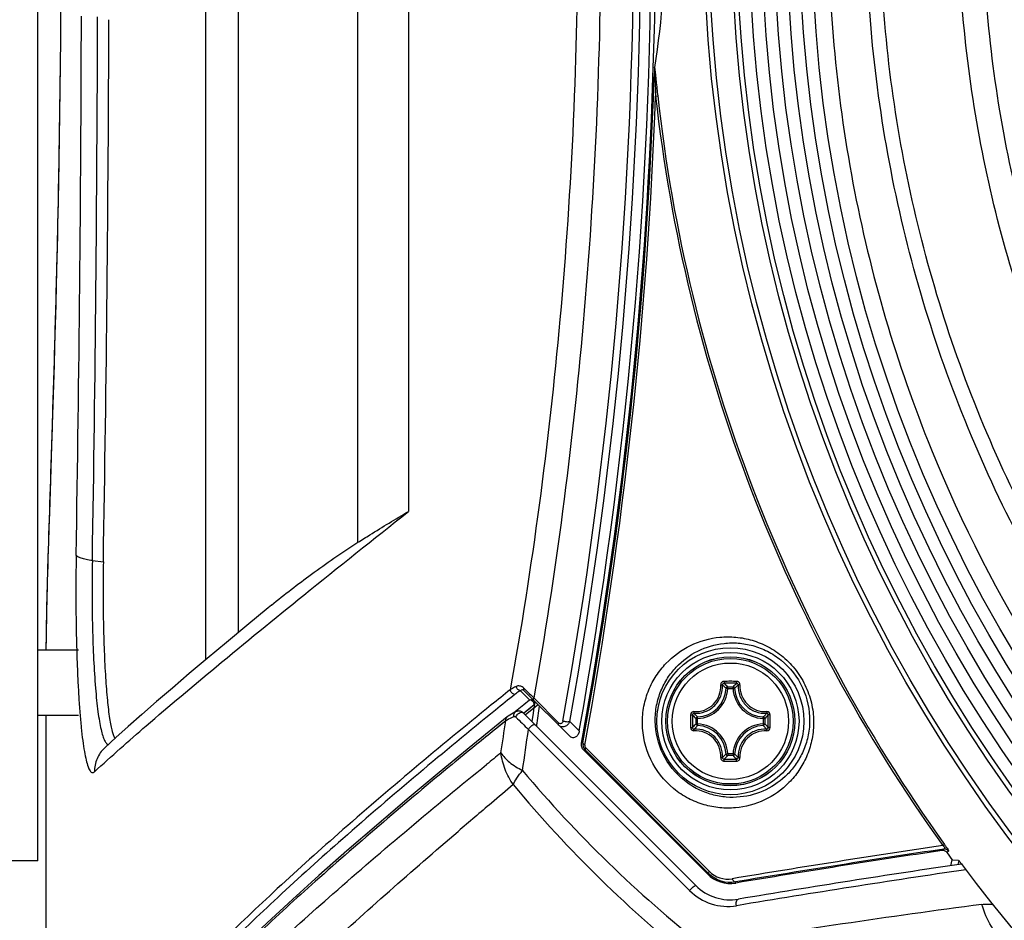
# Model space of a CAD drawing. Header units: millimetres. Extents: x 0 to 420, y 0 to 297.
# Tile 60 of 139: x 93 to 105, y 226 to 237. Entities that reach past the tile are written whole.
import ezdxf

# ---------------------------------------------------------------- set-up
doc = ezdxf.new("R2010")
doc.units = ezdxf.units.MM
doc.header["$LTSCALE"] = 23.1
doc.layers.get('0').update_dxf_attribs({"linetype": 'CONTINUOUS'})
for name, color, linetype in [('02___PRT_ALL_AXES', 7, 'CONTINUOUS'), ('06___PRT_ALL_SURFS', 7, 'CONTINUOUS'), ('DIM_PILOTEES', 7, 'CONTINUOUS')]:
    doc.layers.add(name, color=color, linetype=linetype)
doc.styles.get("Standard").update_dxf_attribs({"font": 'txt', "width": 0.7})
doc.dimstyles.new('DIMSTYLE_1', dxfattribs={"dimtxt": 2.5, "dimasz": 3.5, "dimexe": 2, "dimexo": 0, "dimtad": 1, "dimlfac": 5, "dimdsep": 46, "dimtxsty": 'Standard', "dimblk": '_FILLED', "dimblk1": '_FILLED', "dimblk2": '_FILLED', "dimcen": 0.09, "dimazin": 2, "dimtp": 0.8, "dimtm": 0.8, "dimtfac": 1, "dimtofl": 0, "dimtmove": 0, "dimatfit": 3, "dimldrblk": '_FILLED', "dimfxl": 0, "dimtolj": 1, "dimarcsym": 0})
doc.dimstyles.new('DIMSTYLE_3', dxfattribs={"dimtxt": 2.5, "dimasz": 3.5, "dimexe": 2, "dimexo": 0, "dimtad": 1, "dimdec": 0, "dimlfac": 5, "dimdsep": 46, "dimtxsty": 'Standard', "dimblk": '_FILLED', "dimblk1": '_FILLED', "dimblk2": '_FILLED', "dimcen": 0.09, "dimazin": 2, "dimtp": 0.8, "dimtm": 0.8, "dimtfac": 1, "dimtdec": 0, "dimtofl": 0, "dimtmove": 0, "dimatfit": 3, "dimldrblk": '_FILLED', "dimfxl": 0, "dimtolj": 1, "dimarcsym": 0})

# ---------------------------------------------------------------- blocks, each defined once
blk = doc.blocks.new('_FILLED')
at = {"color": 0, "linetype": 'ByBlock'}
blk.add_solid([(0, 0), (-1, 0.1429), (-1, -0.1429)], dxfattribs=at)
blk = doc.blocks.new('*D1')
at = {"layer": 'DIM_PILOTEES', "color": 2, "linetype": 'Continuous'}
for p, q in [((120.076, 261.359), (45.946, 261.359)), ((47.946, 261.359), (47.946, 206.409)), ((47.946, 151.459), (47.946, 206.409)), ((100.404, 151.459), (45.946, 151.459))]:
    blk.add_line(p, q, dxfattribs=at)
at = {"layer": 'DIM_PILOTEES', "color": 2, "linetype": 'Continuous', "xscale": 3.5, "yscale": 3.5, "zscale": 3.5}
for p, rotation in [((47.946, 261.359), 90), ((47.946, 151.459), 270)]:
    blk.add_blockref('_FILLED', p, dxfattribs=dict(at, rotation=rotation))
at = {"layer": 'DIM_PILOTEES', "color": 2, "linetype": 'Continuous', "insert": (44.821, 206.409), "char_height": 2.5, "width": 13.39286, "attachment_point": 2, "rotation": 90, "line_spacing_factor": 0.9}
blk.add_mtext('{\\ftxt;\\W0.0001;\\H0.0001;\\~}{\\ftxt;\\W3.5714285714;\\H2.5; }{\\ftxt;\\W0.0001;\\H0.0001;\\~}', dxfattribs=at)
blk = doc.blocks.new('*D16')
at = {"layer": 'DIM_PILOTEES', "color": 2, "linetype": 'Continuous'}
for p, q in [((92.584, 242.239), (58.682, 242.239)), ((60.682, 242.239), (60.682, 196.849)), ((60.682, 151.459), (60.682, 196.849)), ((102.954, 151.459), (58.682, 151.459))]:
    blk.add_line(p, q, dxfattribs=at)
at = {"layer": 'DIM_PILOTEES', "color": 2, "linetype": 'Continuous', "xscale": 3.5, "yscale": 3.5, "zscale": 3.5}
for p, rotation in [((60.682, 242.239), 90), ((60.682, 151.459), 270)]:
    blk.add_blockref('_FILLED', p, dxfattribs=dict(at, rotation=rotation))
at = {"layer": 'DIM_PILOTEES', "color": 2, "linetype": 'Continuous', "insert": (57.557, 197.752), "char_height": 2.5, "width": 8.57143, "attachment_point": 2, "rotation": 90, "line_spacing_factor": 0.9}
blk.add_mtext('{\\ftxt;\\W0.0001;\\H0.0001;\\~}{\\ftxt;\\W2.2857142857;\\H2.5; }{\\ftxt;\\W0.0001;\\H0.0001;\\~}', dxfattribs=at)

msp = doc.modelspace()

# ---------------------------------------------------------------- linework, layer by layer
at = {"color": 7, "linetype": 'Continuous'}
for p, q in [((93.1837, 226.8387), (93.1837, 247.7528)), ((100.7527, 236.5673), (100.7531, 236.5732)), ((100.7662, 236.2225), (100.7916, 236.2253)), ((93.1837, 229.4274), (93.6837, 229.4274)), ((99.1086, 228.9265), (99.22, 228.8151)), ((99.1686, 228.9394), (99.1508, 228.9567)), ((99.708, 228.372), (99.1548, 228.9252)), ((101.6513, 228.9548), (101.6314, 228.9557)), ((101.6513, 228.9548), (101.6513, 228.9747)), ((101.6513, 228.9747), (101.7161, 228.9747)), ((101.6513, 228.9548), (101.7161, 228.9548)), ((101.7161, 228.9548), (101.7161, 228.9747)), ((101.7161, 228.9548), (101.736, 228.9557)), ((99.046, 228.675), (99.1471, 228.7565)), ((99.146, 228.6512), (99.2769, 228.7572)), ((99.1471, 228.7565), (99.22, 228.8151)), ((99.1482, 228.7571), (99.22, 228.8151)), ((99.1979, 228.6936), (99.2769, 228.7572)), ((99.2677, 228.8117), (99.2676, 228.8118)), ((99.2691, 228.8108), (99.27, 228.81)), ((99.5804, 228.5309), (99.2725, 228.8388)), ((99.2726, 228.8065), (99.2732, 228.8059)), ((99.2804, 228.7595), (99.2727, 228.717)), ((99.2732, 228.8059), (99.2755, 228.8034)), ((99.2755, 228.8034), (99.2775, 228.8003)), ((99.2769, 228.7572), (99.2804, 228.7595)), ((93.1837, 228.6274), (93.6837, 228.6274)), ((93.2837, 228.6274), (93.2837, 223.6869)), ((99.0205, 228.6545), (99.046, 228.675)), ((99.0225, 228.6554), (99.0479, 228.6759)), ((101.2595, 226.5377), (99.1426, 228.6545)), ((99.1443, 228.6504), (99.1979, 228.6936)), ((99.165, 228.6299), (99.2727, 228.717)), ((99.2574, 228.6227), (99.2457, 228.5515)), ((99.2727, 228.717), (99.2574, 228.6227)), ((98.9262, 228.5565), (98.8358, 228.4838)), ((98.9262, 228.5565), (98.8371, 228.4845)), ((99.7129, 228.5494), (99.8287, 228.4329)), ((101.2618, 228.5204), (101.2618, 228.5852)), ((101.2817, 228.5852), (101.2618, 228.5852)), ((101.2817, 228.5204), (101.2618, 228.5204)), ((101.2817, 228.5852), (101.2808, 228.6051)), ((101.2817, 228.5204), (101.2808, 228.5006)), ((101.2817, 228.5204), (101.2817, 228.5852)), ((102.0857, 228.5852), (102.0866, 228.6051)), ((102.0857, 228.5852), (102.0857, 228.5204)), ((102.0857, 228.5852), (102.1056, 228.5852)), ((102.0857, 228.5204), (102.0866, 228.5006)), ((102.0857, 228.5204), (102.1056, 228.5204)), ((102.1056, 228.5852), (102.1056, 228.5204)), ((101.1837, 226.4743), (99.2054, 228.4526)), ((101.6513, 228.1508), (101.6314, 228.1499)), ((101.6513, 228.1508), (101.6513, 228.1309)), ((101.7161, 228.1508), (101.6513, 228.1508)), ((101.7161, 228.1508), (101.7161, 228.1309)), ((101.7161, 228.1508), (101.736, 228.1499)), ((101.7161, 228.1309), (101.6513, 228.1309)), ((104.3049, 226.9844), (104.2821, 226.9672)), ((104.2904, 227.027), (104.3111, 227.0419)), ((104.3609, 226.9601), (104.3395, 226.9439)), ((93.1837, 226.8387), (92.5837, 226.8387)), ((104.3876, 226.7805), (104.4072, 226.8509)), ((104.3876, 226.7804), (104.4072, 226.8509)), ((104.4072, 226.8509), (104.482, 226.8471)), ((104.4869, 226.8431), (104.473, 226.7931))]:
    msp.add_line(p, q, dxfattribs=at)
for points in [[(93.4636, 237.1967), (93.4613, 236.9056), (93.4585, 236.6159), (93.4553, 236.3279), (93.4516, 236.0419), (93.4474, 235.758), (93.4429, 235.4766), (93.4379, 235.1979), (93.4326, 234.9222), (93.427, 234.6497), (93.421, 234.3807), (93.4148, 234.1154), (93.4083, 233.8541), (93.4016, 233.597), (93.3948, 233.3444), (93.3878, 233.0965), (93.3807, 232.8535), (93.3736, 232.6157), (93.3664, 232.3832), (93.3593, 232.1564), (93.3523, 231.9354)], [(93.3523, 231.9354), (93.3387, 231.512), (93.3258, 231.1144)], [(93.3258, 231.1144), (93.3198, 230.9258), (93.3141, 230.7443), (93.3088, 230.5699), (93.3039, 230.4028), (93.2995, 230.2432), (93.2955, 230.0912), (93.292, 229.9469), (93.2891, 229.8105), (93.2868, 229.6822), (93.2851, 229.5619), (93.2841, 229.4499), (93.284, 229.4274)], [(99.0523, 228.6705), (99.0384, 228.6637), (99.0167, 228.6523), (98.9959, 228.6404), (98.9762, 228.6279), (98.9575, 228.6148), (98.9453, 228.6054)], [(99.1426, 228.6545), (99.1379, 228.6589), (99.1315, 228.6639), (99.1246, 228.6683), (99.1172, 228.6719), (99.1095, 228.6747), (99.1016, 228.6768), (99.0935, 228.678), (99.0853, 228.6783), (99.0771, 228.6777), (99.069, 228.6763), (99.0611, 228.6741), (99.0536, 228.6711), (99.0523, 228.6705)], [(98.9453, 228.6054), (98.5221, 228.2627), (98.1107, 227.9244), (97.7163, 227.5948), (97.3388, 227.2738), (96.9783, 226.9616), (96.6347, 226.6582), (96.308, 226.3637), (95.9982, 226.078), (95.7052, 225.8013), (95.429, 225.5335), (95.1697, 225.2746), (94.9271, 225.0248), (94.7012, 224.7839), (94.492, 224.5521), (94.2996, 224.3292), (94.1238, 224.1153), (93.9647, 223.9103), (93.8223, 223.7143), (93.6966, 223.5271), (93.5887, 223.3509)]]:
    msp.add_lwpolyline(points, dxfattribs=at)
for centre, radius in [((120.0837, 238.3528), 18.7265), ((120.0837, 238.3528), 18.6666), ((120.0837, 238.3528), 18.3826), ((120.0837, 238.3528), 18.3226), ((120.0837, 238.3528), 18.1688), ((120.0837, 238.3528), 18.015), ((120.0837, 238.3528), 17.8613), ((120.0837, 238.3528), 17.7075), ((120.0837, 238.3528), 17.5538), ((120.0837, 238.3528), 17.4), ((101.6837, 228.5528), 0.902), ((101.6837, 228.5528), 0.8421), ((101.6837, 228.5528), 0.7909), ((101.6837, 228.5528), 0.7905), ((101.6837, 228.5528), 0.7701), ((101.6837, 228.5528), 0.7142)]:
    msp.add_circle(centre, radius, dxfattribs=at)
for centre, radius, start, end in [((44.6027, 238.3528), 56.1099, 349.81691, 10.18309), ((49.2116, 238.3528), 51.5571, 357.88568, 2.11432), ((44.9967, 238.3398), 55.5015, 349.84621, 0.01345), ((45.177, 238.3397), 55.4078, 349.82262, 0.01358), ((45.0263, 238.2744), 55.7776, 349.65763, 357.89179), ((120.0837, 238.3528), 19.4346, 186.29315, 215.64517), ((120.0837, 238.3528), 19.409, 186.29315, 215.64517), ((101.6834, 206.2098), 22.8324, 89.99931, 90.19247), ((101.6837, 206.3757), 22.6426, 89.80684, 90.19316), ((100.8958, 228.2541), 1.0441, 43.6473, 47.03653), ((101.684, 206.2098), 22.8324, 89.80754, 90.0007), ((102.4716, 228.2541), 1.044, 132.9633, 136.35274), ((147.3514, 168.7119), 77.2459, 128.768658, 128.989854), ((147.3948, 168.7217), 77.1847, 128.792325, 129.019457), ((113.6096, 243.7565), 20.6904, 225.73639, 226.13707), ((101.2637, 228.9728), 0.3681, 272.66051, 357.33948), ((101.2637, 228.9728), 0.388, 272.66006, 357.33995), ((102.1037, 228.9728), 0.388, 182.66006, 267.33994), ((102.1037, 228.9728), 0.3681, 182.66051, 267.33943), ((99.2384, 228.7598), 0.0578, 74.0343, 79.47276), ((99.2128, 228.7516), 0.0642, 50.1071, 55.76675), ((99.2124, 228.7511), 0.0649, 44.47683, 50.10035), ((99.2384, 228.7601), 0.0576, 58.03419, 73.95671), ((99.1694, 228.7797), 0.1128, 349.72213, 353.06362), ((124.0268, 228.553), 22.8324, 179.80735, 180.19367), ((123.8611, 228.5528), 22.6428, 179.80686, 180.19317), ((101.9824, 229.3407), 1.044, 222.96329, 226.35274), ((101.3848, 229.3409), 1.0443, 313.64761, 317.0362), ((79.5064, 228.5528), 22.6428, 359.80683, 0.19314), ((79.3407, 228.553), 22.8324, 359.80634, 0.19266), ((52.5955, 235.185), 46.8024, 351.37411, 351.85802), ((112.554, 242.3827), 19.2934, 225.5839, 226.22128), ((101.9826, 227.7648), 1.0443, 133.64761, 137.0362), ((101.2637, 228.1328), 0.3681, 2.66057, 87.33943), ((101.2637, 228.1328), 0.388, 2.66006, 87.33995), ((102.1037, 228.1328), 0.388, 92.66006, 177.33995), ((102.1037, 228.1328), 0.3681, 92.66057, 177.33943), ((101.3849, 227.7648), 1.0442, 42.96365, 46.35241), ((144.5511, 171.7448), 72.8642, 128.858762, 129.431898), ((50.7232, 235.2193), 48.9521, 351.4584, 352.05449), ((101.6834, 250.8958), 22.8324, 269.80754, 270.0007), ((100.8957, 228.8517), 1.0442, 312.96366, 316.35241), ((101.6837, 250.73), 22.6425, 269.80684, 270.19316), ((101.684, 250.8958), 22.8324, 269.99931, 270.19247), ((102.4718, 228.8517), 1.0443, 223.64761, 227.03619), ((126.5934, 76.8289), 151.8451, 98.446194, 99.433057), ((126.5741, 77.1611), 151.4693, 98.454348, 99.433664), ((126.4132, 78.5376), 150.0704, 98.480436, 99.459345), ((104.3123, 226.9249), 0.06, 35.90938, 97.05185), ((120.0837, 238.3528), 19.4434, 215.92875, 216.26763), ((126.4444, 78.126), 150.2058, 98.37215, 99.458804), ((126.4331, 78.4095), 150, 98.399814, 99.458806), ((120.0837, 238.3528), 19.3813, 216.61539, 323.38461), ((101.6512, 226.9418), 0.6612, 225, 279.4588), ((101.6837, 226.962), 0.6, 225, 279.45881), ((117.9792, 125.8026), 101.367, 97.487482, 99.442029)]:
    msp.add_arc(centre, radius, start, end, dxfattribs=at)
for points, knots in [([(136.2428, 244.2343), (135.8518, 245.3017), (134.8582, 247.3656), (132.7927, 250.106), (130.2225, 252.3819), (127.2548, 254.1063), (124.0052, 255.2124), (120.6012, 255.6537), (117.1767, 255.4171), (113.8671, 254.5064), (110.801, 252.9631), (108.101, 250.8434), (105.8717, 248.2334), (104.2011, 245.2347), (103.1562, 241.9652), (102.7749, 238.5535), (103.0768, 235.1353), (103.723, 232.9372), (104.1508, 231.8841)], [0, 0, 0, 0, 0.0625042, 0.1250014, 0.1875017, 0.2500001, 0.3125008, 0.3749997, 0.4375001, 0.5000005, 0.5625001, 0.6250009, 0.6874992, 0.7500003, 0.8124994, 0.8750001, 0.9375004, 1, 1, 1, 1]), ([(100.7531, 240.1325), (100.8434, 239.5444), (100.9374, 238.3528), (100.8434, 237.1613), (100.7531, 236.5732)], [0, 0, 0, 0, 0.5000002, 1, 1, 1, 1]), ([(136.3401, 238.3528), (136.3586, 237.266), (136.1597, 235.0823), (135.2059, 231.9414), (133.6567, 229.0442), (131.9078, 226.9307), (130.2781, 225.4766), (128.5109, 224.1893), (126.0702, 222.923), (122.9001, 222.0113), (119.6084, 221.7481), (116.3265, 222.1391), (113.1844, 223.1746), (110.306, 224.8111), (107.8042, 226.9849), (105.7802, 229.6128), (104.3095, 232.5897), (103.4565, 235.8003), (103.3173, 238.0148), (103.3579, 239.1155)], [0, 0, 0, 0, 0.0620972, 0.124186, 0.186363, 0.2485845, 0.2797645, 0.3109604, 0.3733125, 0.435721, 0.4981899, 0.5607137, 0.6233003, 0.6859393, 0.7486403, 0.8113941, 0.8742074, 0.9370769, 1, 1, 1, 1]), ([(135.0324, 238.3528), (135.0531, 237.3495), (134.8768, 235.3332), (134.0075, 232.432), (132.5884, 229.7554), (130.6637, 227.4144), (128.3114, 225.5032), (125.6275, 224.095), (122.7191, 223.2401), (119.6989, 222.9777), (116.6853, 223.31), (113.7951, 224.2272), (111.139, 225.6904), (108.8185, 227.6432), (106.9221, 230.0101), (105.5176, 232.699), (104.6625, 235.6086), (104.4747, 237.6246), (104.4793, 238.6296)], [0, 0, 0, 0, 0.062467, 0.1249007, 0.1873585, 0.2498072, 0.3122861, 0.374769, 0.4372535, 0.4997476, 0.5622522, 0.6247669, 0.6872822, 0.7498132, 0.8123471, 0.8748916, 0.937441, 1, 1, 1, 1]), ([(134.7504, 238.3528), (134.7709, 237.3669), (134.5971, 235.3857), (133.7405, 232.5364), (132.3437, 229.9094), (130.4516, 227.613), (128.141, 225.7391), (125.5055, 224.3606), (122.6511, 223.5262), (119.6886, 223.2727), (116.7341, 223.6024), (113.9022, 224.5054), (111.3009, 225.9423), (109.0289, 227.8574), (107.1731, 230.1772), (105.7992, 232.8111), (104.9626, 235.6598), (104.7784, 237.6332), (104.7825, 238.6169)], [0, 0, 0, 0, 0.0625946, 0.1251369, 0.1876839, 0.2502069, 0.3127399, 0.3752594, 0.4377684, 0.5002704, 0.562764, 0.6252524, 0.687727, 0.7501994, 0.8126587, 0.8751151, 0.9375608, 1, 1, 1, 1]), ([(136.017, 238.3528), (136.0381, 237.2864), (135.8488, 235.1437), (134.9228, 232.0615), (133.4147, 229.2191), (131.7115, 227.1444), (130.1245, 225.7154), (128.4048, 224.4492), (126.0308, 223.1987), (122.9467, 222.2852), (119.743, 221.9979), (116.5453, 222.3399), (113.4768, 223.3016), (110.6542, 224.8407), (108.1845, 226.8986), (106.1614, 229.3961), (104.6573, 232.2365), (103.732, 235.3127), (103.5186, 237.4464), (103.5159, 238.5107)], [0, 0, 0, 0, 0.0625809, 0.1251099, 0.1876442, 0.2501562, 0.2814566, 0.3127572, 0.3752699, 0.4377735, 0.5002703, 0.5627601, 0.6252452, 0.6877184, 0.7501907, 0.8126506, 0.8751089, 0.9375568, 1, 1, 1, 1]), ([(93.4677, 238.3528), (93.4677, 237.5443), (93.4562, 235.9801), (93.4095, 233.7628), (93.3504, 231.8462), (93.3111, 230.685), (93.2977, 230.1768)], [0, 0, 0, 0, 0.2965894, 0.5738051, 0.8135149, 1, 1, 1, 1]), ([(99.8102, 238.3528), (99.8102, 236.7279), (99.6695, 233.5731), (99.2521, 230.4431), (98.9818, 228.939)], [0, 0, 0, 0, 0.515349, 1, 1, 1, 1]), ([(100.0924, 238.3528), (100.0924, 236.7129), (99.9533, 233.5252), (99.5404, 230.3615), (99.2725, 228.8388)], [0, 0, 0, 0, 0.514722, 1, 1, 1, 1]), ([(104.1508, 231.8841), (104.8901, 230.0636), (107.0173, 226.65), (111.7339, 222.929), (117.4344, 221.0143), (123.446, 221.1388), (129.0601, 223.2838), (132.8705, 226.5569), (135.1055, 229.8177), (136.3494, 232.5182), (137.1177, 235.3891), (137.287, 237.3668), (137.2799, 238.3528)], [0, 0, 0, 0, 0.1248841, 0.2497693, 0.3746539, 0.4995395, 0.6244247, 0.7493079, 0.8119821, 0.8746577, 0.9373299, 1, 1, 1, 1]), ([(100.7527, 236.5673), (100.752, 236.5477), (100.751, 236.5183), (100.7493, 236.4793), (100.749, 236.4598), (100.7483, 236.4502)], [0, 0, 0, 0, 0.502465, 0.7531678, 1, 1, 1, 1]), ([(100.7527, 236.5673), (100.7539, 236.5534), (100.7547, 236.525), (100.7573, 236.4678), (100.7609, 236.3668), (100.7641, 236.2802), (100.7662, 236.2225)], [0, 0, 0, 0, 0.1215685, 0.2468371, 0.4979478, 1, 1, 1, 1]), ([(100.7531, 236.5732), (100.7554, 236.5604), (100.7582, 236.533), (100.7647, 236.4763), (100.7724, 236.4028), (100.7819, 236.3142), (100.7884, 236.2549), (100.7916, 236.2253)], [0, 0, 0, 0, 0.1115267, 0.2359375, 0.4894451, 0.7445293, 1, 1, 1, 1]), ([(93.2977, 230.1768), (93.2958, 230.1059), (93.2896, 229.8559), (93.2849, 229.606), (93.2839, 229.427)], [0, 0, 0, 0, 0.2839605, 1, 1, 1, 1]), ([(100.6041, 228.5239), (100.6031, 228.596), (100.6159, 228.7373), (100.6756, 228.9363), (100.7685, 229.113), (100.9266, 229.3131), (101.185, 229.5028), (101.495, 229.5895), (101.7544, 229.5897), (101.9556, 229.5513), (102.1537, 229.4706), (102.3389, 229.3455), (102.4985, 229.1779), (102.6192, 228.9757), (102.6916, 228.7535), (102.7063, 228.5994), (102.7053, 228.5239)], [0, 0, 0, 0, 0.065126, 0.1271769, 0.186695, 0.2443823, 0.3566567, 0.4699012, 0.5287914, 0.5899193, 0.653841, 0.7208057, 0.7904143, 0.8613698, 0.9317784, 1, 1, 1, 1]), ([(100.7613, 228.5528), (100.7604, 228.6182), (100.7718, 228.746), (100.8255, 228.9253), (100.9084, 229.0835), (101.0487, 229.2622), (101.2771, 229.4323), (101.5516, 229.5128), (101.7828, 229.5167), (101.9637, 229.4854), (102.1438, 229.4159), (102.3747, 229.2661), (102.598, 228.9803), (102.6584, 228.693), (102.6565, 228.5528)], [0, 0, 0, 0, 0.0655942, 0.127559, 0.1866311, 0.2436604, 0.354364, 0.4660681, 0.5243463, 0.5851078, 0.6490664, 0.7166558, 0.8593625, 1, 1, 1, 1]), ([(99.1508, 228.9567), (99.1369, 228.9704), (99.1055, 228.9901), (99.0691, 228.9851), (99.0557, 228.9791)], [0, 0, 0, 0, 0.5709584, 1, 1, 1, 1]), ([(101.2366, 228.6706), (101.2798, 228.6682), (101.3687, 228.6817), (101.4816, 228.7548), (101.5548, 228.8675), (101.5684, 228.9564), (101.566, 228.9996)], [0, 0, 0, 0, 0.2488866, 0.5000912, 0.7512364, 1, 1, 1, 1]), ([(101.2391, 228.6498), (101.2848, 228.6471), (101.3787, 228.6615), (101.4979, 228.7387), (101.5751, 228.8579), (101.5894, 228.9518), (101.5868, 228.9974)], [0, 0, 0, 0, 0.2490264, 0.5000927, 0.7510966, 1, 1, 1, 1]), ([(101.6067, 229.0421), (101.6013, 229.0421), (101.5902, 229.0398), (101.5763, 229.0302), (101.5674, 229.0161), (101.5657, 229.005), (101.566, 228.9996)], [0, 0, 0, 0, 0.2521423, 0.5032394, 0.7524633, 1, 1, 1, 1]), ([(101.566, 228.9996), (101.5684, 228.9998), (101.573, 228.9999), (101.5794, 228.9997), (101.5837, 228.9989), (101.5863, 228.9981), (101.5868, 228.9974)], [0, 0, 0, 0, 0.3483087, 0.654806, 0.8796194, 1, 1, 1, 1]), ([(101.6074, 229.0181), (101.602, 229.0181), (101.5909, 229.0138), (101.5866, 229.0026), (101.5868, 228.9974)], [0, 0, 0, 0, 0.5063552, 1, 1, 1, 1]), ([(101.6314, 228.9557), (101.6279, 228.9593), (101.6134, 228.9735), (101.5984, 228.9873), (101.5868, 228.9974)], [0, 0, 0, 0, 0.2451245, 1, 1, 1, 1]), ([(101.6067, 229.0421), (101.6067, 229.0393), (101.6068, 229.034), (101.6068, 229.0269), (101.6071, 229.0217), (101.6071, 229.0189), (101.6074, 229.0181)], [0, 0, 0, 0, 0.3459255, 0.6615105, 0.8927312, 1, 1, 1, 1]), ([(101.736, 228.9557), (101.7395, 228.9593), (101.7541, 228.9735), (101.7691, 228.9873), (101.7806, 228.9974)], [0, 0, 0, 0, 0.2451234, 1, 1, 1, 1]), ([(101.7806, 228.9974), (101.7809, 229.0026), (101.7765, 229.0138), (101.7654, 229.0181), (101.76, 229.0181)], [0, 0, 0, 0, 0.4936423, 1, 1, 1, 1]), ([(101.7607, 229.0421), (101.7607, 229.0393), (101.7607, 229.034), (101.7606, 229.0269), (101.7603, 229.0217), (101.7603, 229.0189), (101.76, 229.0181)], [0, 0, 0, 0, 0.3459255, 0.6615105, 0.8927312, 1, 1, 1, 1]), ([(101.8015, 228.9996), (101.8018, 229.005), (101.8001, 229.0161), (101.7911, 229.0302), (101.7773, 229.0398), (101.7662, 229.0421), (101.7607, 229.0421)], [0, 0, 0, 0, 0.2474935, 0.4967006, 0.7478022, 1, 1, 1, 1]), ([(101.7806, 228.9974), (101.778, 228.9518), (101.7924, 228.8579), (101.8695, 228.7387), (101.9887, 228.6615), (102.0826, 228.6471), (102.1283, 228.6498)], [0, 0, 0, 0, 0.2489026, 0.4999041, 0.7509684, 1, 1, 1, 1]), ([(101.8015, 228.9996), (101.799, 228.9998), (101.7944, 228.9999), (101.7881, 228.9997), (101.7837, 228.9989), (101.7811, 228.9981), (101.7806, 228.9974)], [0, 0, 0, 0, 0.3483182, 0.654821, 0.8796306, 1, 1, 1, 1]), ([(101.8015, 228.9996), (101.799, 228.9564), (101.8127, 228.8675), (101.8858, 228.7548), (101.9987, 228.6817), (102.0876, 228.6682), (102.1309, 228.6706)], [0, 0, 0, 0, 0.2487635, 0.4999067, 0.7511096, 1, 1, 1, 1]), ([(99.0557, 228.9791), (99.0487, 228.976), (99.0233, 228.9641), (98.9986, 228.9504), (98.9818, 228.939)], [0, 0, 0, 0, 0.2743831, 1, 1, 1, 1]), ([(99.0387, 228.8811), (99.0244, 228.8823), (98.9961, 228.8961), (98.9829, 228.9246), (98.9818, 228.939)], [0, 0, 0, 0, 0.4971045, 1, 1, 1, 1]), ([(99.1086, 228.9265), (99.1019, 228.923), (99.0777, 228.9093), (99.0544, 228.8938), (99.0387, 228.8811)], [0, 0, 0, 0, 0.2715296, 1, 1, 1, 1]), ([(99.1086, 228.9265), (99.096, 228.9281), (99.0711, 228.9414), (99.0583, 228.966), (99.0557, 228.9791)], [0, 0, 0, 0, 0.4874202, 1, 1, 1, 1]), ([(99.1548, 228.9252), (99.1504, 228.9296), (99.1417, 228.9362), (99.1236, 228.9388), (99.1133, 228.9317), (99.1086, 228.9265)], [0, 0, 0, 0, 0.3590895, 0.5979855, 1, 1, 1, 1]), ([(99.1548, 228.9252), (99.1513, 228.9286), (99.1469, 228.9397), (99.149, 228.9509), (99.1508, 228.9567)], [0, 0, 0, 0, 0.4432677, 1, 1, 1, 1]), ([(101.6513, 228.9747), (101.6464, 228.9746), (101.6362, 228.9706), (101.6317, 228.9607), (101.6314, 228.9557)], [0, 0, 0, 0, 0.4999791, 1, 1, 1, 1]), ([(98.7496, 228.7519), (98.1138, 228.2371), (97.2111, 227.4828), (96.0967, 226.4804), (95.3955, 225.8127), (94.7923, 225.1968), (94.2883, 224.6339), (93.8846, 224.1257), (93.6634, 223.795), (93.573, 223.6383)], [0, 0, 0, 0, 0.3359837, 0.482947, 0.6155414, 0.7335775, 0.8369495, 0.9256794, 1, 1, 1, 1]), ([(99.2668, 228.8131), (99.2646, 228.8154), (99.2651, 228.8263), (99.2695, 228.8338), (99.2725, 228.8388)], [0, 0, 0, 0, 0.3574371, 1, 1, 1, 1]), ([(99.2676, 228.8118), (99.2677, 228.812), (99.2685, 228.8114), (99.2688, 228.8111), (99.2691, 228.8108)], [0, 0, 0, 0, 0.2169291, 1, 1, 1, 1]), ([(99.2726, 228.8065), (99.272, 228.8071), (99.2703, 228.8088), (99.2683, 228.8103), (99.2677, 228.8117)], [0, 0, 0, 0, 0.3711522, 1, 1, 1, 1]), ([(99.2805, 228.7924), (99.2809, 228.7905), (99.2826, 228.7818), (99.2823, 228.7728), (99.2814, 228.766)], [0, 0, 0, 0, 0.2219829, 1, 1, 1, 1]), ([(98.8006, 228.6889), (98.1658, 228.1746), (97.2648, 227.4208), (96.1524, 226.4191), (95.4524, 225.7519), (94.8502, 225.1363), (94.3471, 224.5739), (93.944, 224.0659), (93.7231, 223.7354), (93.6328, 223.5787)], [0, 0, 0, 0, 0.3359313, 0.4828804, 0.6154692, 0.7335088, 0.8368939, 0.9256468, 1, 1, 1, 1]), ([(99.0274, 228.6075), (99.0244, 228.6197), (99.0246, 228.6455), (99.042, 228.6656), (99.0523, 228.6705)], [0, 0, 0, 0, 0.5256007, 1, 1, 1, 1]), ([(99.0513, 228.6019), (99.0537, 228.6124), (99.0648, 228.6328), (99.0895, 228.6543), (99.1178, 228.6654), (99.1371, 228.66), (99.1426, 228.6545)], [0, 0, 0, 0, 0.2689447, 0.5555824, 0.8059292, 1, 1, 1, 1]), ([(101.2366, 228.6706), (101.2261, 228.6712), (101.2035, 228.6626), (101.1945, 228.6405), (101.1945, 228.6298)], [0, 0, 0, 0, 0.4964255, 1, 1, 1, 1]), ([(101.1945, 228.6298), (101.1972, 228.6298), (101.2025, 228.6298), (101.2097, 228.6297), (101.2149, 228.6294), (101.2176, 228.6294), (101.2184, 228.6292)], [0, 0, 0, 0, 0.3459034, 0.6614753, 0.8926979, 1, 1, 1, 1]), ([(101.2391, 228.6498), (101.2339, 228.65), (101.2227, 228.6456), (101.2184, 228.6345), (101.2184, 228.6292)], [0, 0, 0, 0, 0.4936423, 1, 1, 1, 1]), ([(101.2369, 228.6706), (101.2368, 228.6681), (101.2366, 228.6635), (101.2369, 228.6572), (101.2376, 228.6528), (101.2384, 228.6502), (101.2391, 228.6498)], [0, 0, 0, 0, 0.3483163, 0.6548188, 0.879628, 1, 1, 1, 1]), ([(101.2808, 228.6051), (101.2773, 228.6086), (101.263, 228.6232), (101.2492, 228.6382), (101.2391, 228.6498)], [0, 0, 0, 0, 0.2451234, 1, 1, 1, 1]), ([(102.0866, 228.6051), (102.0901, 228.6086), (102.1044, 228.6232), (102.1182, 228.6382), (102.1283, 228.6498)], [0, 0, 0, 0, 0.2451269, 1, 1, 1, 1]), ([(102.1305, 228.6706), (102.1307, 228.6681), (102.1308, 228.6635), (102.1305, 228.6572), (102.1298, 228.6528), (102.129, 228.6502), (102.1283, 228.6498)], [0, 0, 0, 0, 0.3483283, 0.6548323, 0.8796377, 1, 1, 1, 1]), ([(102.149, 228.6292), (102.149, 228.6345), (102.1447, 228.6456), (102.1335, 228.65), (102.1283, 228.6498)], [0, 0, 0, 0, 0.5063552, 1, 1, 1, 1]), ([(102.173, 228.6298), (102.1729, 228.6405), (102.1639, 228.6626), (102.1414, 228.6712), (102.1309, 228.6706)], [0, 0, 0, 0, 0.5034979, 1, 1, 1, 1]), ([(102.173, 228.6298), (102.1702, 228.6298), (102.1649, 228.6298), (102.1578, 228.6297), (102.1526, 228.6294), (102.1498, 228.6294), (102.149, 228.6292)], [0, 0, 0, 0, 0.3459246, 0.6615116, 0.8927311, 1, 1, 1, 1]), ([(98.9262, 228.5565), (98.9251, 228.5656), (98.9272, 228.5844), (98.9384, 228.5998), (98.9453, 228.6054)], [0, 0, 0, 0, 0.5083988, 1, 1, 1, 1]), ([(99.0274, 228.6075), (99.0175, 228.6036), (98.9826, 228.5891), (98.9487, 228.5717), (98.9262, 228.5565)], [0, 0, 0, 0, 0.2821358, 1, 1, 1, 1]), ([(99.0513, 228.6019), (99.0479, 228.6052), (99.04, 228.61), (99.031, 228.6089), (99.0274, 228.6075)], [0, 0, 0, 0, 0.5492119, 1, 1, 1, 1]), ([(99.2054, 228.4526), (99.2164, 228.4708), (99.2392, 228.4932), (99.2654, 228.5117), (99.2815, 228.5156), (99.2847, 228.5125)], [0, 0, 0, 0, 0.6185156, 0.8703994, 1, 1, 1, 1]), ([(99.5742, 228.5058), (99.572, 228.508), (99.573, 228.5188), (99.5774, 228.526), (99.5804, 228.5309)], [0, 0, 0, 0, 0.3509428, 1, 1, 1, 1]), ([(99.7129, 228.5494), (99.7074, 228.5351), (99.6912, 228.5091), (99.6538, 228.4839), (99.6095, 228.481), (99.5841, 228.4959), (99.5742, 228.5058)], [0, 0, 0, 0, 0.2665295, 0.5175457, 0.7567352, 1, 1, 1, 1]), ([(99.629, 228.5554), (99.6279, 228.5495), (99.6243, 228.5384), (99.6134, 228.5248), (99.5956, 228.5199), (99.5848, 228.5265), (99.5804, 228.5309)], [0, 0, 0, 0, 0.2620415, 0.5003114, 0.7311354, 1, 1, 1, 1]), ([(99.7129, 228.5494), (99.7011, 228.5433), (99.6709, 228.5417), (99.6427, 228.5485), (99.629, 228.5554)], [0, 0, 0, 0, 0.4638838, 1, 1, 1, 1]), ([(102.7053, 228.5239), (102.7044, 228.4527), (102.6884, 228.3133), (102.6249, 228.1177), (102.5294, 227.9446), (102.3692, 227.7495), (102.1117, 227.5667), (101.8062, 227.4845), (101.5524, 227.4856), (101.356, 227.5231), (101.1624, 227.601), (100.9161, 227.7637), (100.6766, 228.0682), (100.606, 228.3736), (100.6041, 228.5239)], [0, 0, 0, 0, 0.0654924, 0.1280542, 0.1881249, 0.2463144, 0.3592163, 0.4724054, 0.5310031, 0.5917182, 0.6551958, 0.7218215, 0.8616333, 1, 1, 1, 1]), ([(102.6565, 228.5528), (102.6556, 228.4882), (102.6408, 228.3621), (102.5832, 228.1859), (102.4973, 228.0309), (102.3546, 227.8572), (102.1266, 227.694), (101.8563, 227.6186), (101.6308, 227.6164), (101.455, 227.6471), (101.2798, 227.714), (101.0531, 227.858), (100.8297, 228.1343), (100.7633, 228.4147), (100.7613, 228.5528)], [0, 0, 0, 0, 0.0659831, 0.1285254, 0.1882162, 0.2457876, 0.3570755, 0.4684834, 0.5262617, 0.5863437, 0.6495447, 0.7164777, 0.858948, 1, 1, 1, 1]), ([(101.2808, 228.5006), (101.2773, 228.497), (101.263, 228.4825), (101.2492, 228.4675), (101.2391, 228.4559)], [0, 0, 0, 0, 0.2451269, 1, 1, 1, 1]), ([(101.2618, 228.5204), (101.2619, 228.5155), (101.2659, 228.5054), (101.2759, 228.5008), (101.2808, 228.5006)], [0, 0, 0, 0, 0.4999791, 1, 1, 1, 1]), ([(102.0866, 228.5006), (102.0901, 228.497), (102.1044, 228.4825), (102.1182, 228.4675), (102.1283, 228.4559)], [0, 0, 0, 0, 0.245126, 1, 1, 1, 1]), ([(99.8287, 228.4329), (99.8261, 228.4182), (99.8173, 228.3907), (99.7941, 228.3623), (99.7693, 228.3507), (99.7399, 228.3486), (99.7189, 228.3611), (99.708, 228.372)], [0, 0, 0, 0, 0.2608011, 0.4978154, 0.6127322, 0.7313448, 1, 1, 1, 1]), ([(101.1945, 228.4759), (101.1972, 228.4758), (101.2025, 228.4759), (101.2097, 228.4759), (101.2149, 228.4763), (101.2176, 228.4762), (101.2184, 228.4765)], [0, 0, 0, 0, 0.3459246, 0.6615116, 0.8927311, 1, 1, 1, 1]), ([(101.1945, 228.4759), (101.1945, 228.4652), (101.2035, 228.4431), (101.2261, 228.4345), (101.2366, 228.4351)], [0, 0, 0, 0, 0.5035035, 1, 1, 1, 1]), ([(101.2184, 228.4765), (101.2184, 228.4711), (101.2227, 228.46), (101.2339, 228.4557), (101.2391, 228.4559)], [0, 0, 0, 0, 0.5063553, 1, 1, 1, 1]), ([(101.566, 228.106), (101.5684, 228.1492), (101.5548, 228.2381), (101.4816, 228.3509), (101.3687, 228.424), (101.2798, 228.4375), (101.2366, 228.4351)], [0, 0, 0, 0, 0.2487627, 0.499906, 0.7511088, 1, 1, 1, 1]), ([(101.2369, 228.4351), (101.2368, 228.4375), (101.2366, 228.4422), (101.2369, 228.4485), (101.2376, 228.4528), (101.2384, 228.4554), (101.2391, 228.4559)], [0, 0, 0, 0, 0.3482884, 0.6547739, 0.8795887, 1, 1, 1, 1]), ([(101.5868, 228.1082), (101.5894, 228.1539), (101.5751, 228.2478), (101.4979, 228.367), (101.3787, 228.4442), (101.2848, 228.4585), (101.2391, 228.4559)], [0, 0, 0, 0, 0.2489024, 0.4999041, 0.7509685, 1, 1, 1, 1]), ([(102.1283, 228.4559), (102.0827, 228.4585), (101.9887, 228.4442), (101.8695, 228.367), (101.7924, 228.2478), (101.778, 228.1539), (101.7806, 228.1082)], [0, 0, 0, 0, 0.2490264, 0.5000927, 0.7510966, 1, 1, 1, 1]), ([(102.1309, 228.4351), (102.0876, 228.4375), (101.9987, 228.424), (101.8858, 228.3509), (101.8127, 228.2381), (101.799, 228.1492), (101.8015, 228.106)], [0, 0, 0, 0, 0.2488866, 0.5000912, 0.7512364, 1, 1, 1, 1]), ([(102.1283, 228.4559), (102.1335, 228.4557), (102.1447, 228.46), (102.149, 228.4711), (102.149, 228.4765)], [0, 0, 0, 0, 0.4936423, 1, 1, 1, 1]), ([(102.1305, 228.4351), (102.1307, 228.4375), (102.1308, 228.4422), (102.1305, 228.4485), (102.1298, 228.4528), (102.129, 228.4554), (102.1283, 228.4559)], [0, 0, 0, 0, 0.3483163, 0.6548188, 0.879628, 1, 1, 1, 1]), ([(102.1309, 228.4351), (102.1414, 228.4345), (102.1639, 228.4431), (102.1729, 228.4652), (102.173, 228.4759)], [0, 0, 0, 0, 0.4964284, 1, 1, 1, 1]), ([(102.173, 228.4759), (102.1702, 228.4758), (102.1649, 228.4758), (102.1578, 228.4759), (102.1526, 228.4763), (102.1498, 228.4762), (102.149, 228.4765)], [0, 0, 0, 0, 0.3459034, 0.6614753, 0.8926979, 1, 1, 1, 1]), ([(101.6314, 228.1499), (101.6279, 228.1464), (101.6134, 228.1321), (101.5984, 228.1183), (101.5868, 228.1082)], [0, 0, 0, 0, 0.245126, 1, 1, 1, 1]), ([(101.6314, 228.1499), (101.6317, 228.145), (101.6362, 228.135), (101.6464, 228.131), (101.6513, 228.1309)], [0, 0, 0, 0, 0.5000209, 1, 1, 1, 1]), ([(101.7161, 228.1309), (101.721, 228.131), (101.7312, 228.135), (101.7357, 228.145), (101.736, 228.1499)], [0, 0, 0, 0, 0.4999791, 1, 1, 1, 1]), ([(101.736, 228.1499), (101.7395, 228.1464), (101.7541, 228.1321), (101.7691, 228.1183), (101.7806, 228.1082)], [0, 0, 0, 0, 0.2451269, 1, 1, 1, 1]), ([(98.2706, 228.0237), (97.7028, 227.5566), (96.8958, 226.8716), (95.8983, 225.9608), (95.2672, 225.3515), (94.7213, 224.7871), (94.2617, 224.2689), (93.8892, 223.7979), (93.6824, 223.491), (93.5962, 223.345)], [0, 0, 0, 0, 0.3322927, 0.4782452, 0.6104429, 0.7287327, 0.8330366, 0.923388, 1, 1, 1, 1]), ([(101.566, 228.106), (101.5657, 228.1006), (101.5674, 228.0896), (101.5763, 228.0755), (101.5902, 228.0659), (101.6013, 228.0636), (101.6067, 228.0636)], [0, 0, 0, 0, 0.2474994, 0.496706, 0.7478066, 1, 1, 1, 1]), ([(101.566, 228.106), (101.5684, 228.1059), (101.573, 228.1057), (101.5794, 228.106), (101.5837, 228.1067), (101.5863, 228.1075), (101.5868, 228.1082)], [0, 0, 0, 0, 0.3483178, 0.6548204, 0.8796302, 1, 1, 1, 1]), ([(101.5868, 228.1082), (101.5866, 228.103), (101.5909, 228.0918), (101.602, 228.0875), (101.6074, 228.0875)], [0, 0, 0, 0, 0.4936423, 1, 1, 1, 1]), ([(101.6067, 228.0636), (101.6067, 228.0663), (101.6068, 228.0716), (101.6068, 228.0788), (101.6071, 228.084), (101.6071, 228.0867), (101.6074, 228.0875)], [0, 0, 0, 0, 0.3459253, 0.6615103, 0.892731, 1, 1, 1, 1]), ([(101.76, 228.0875), (101.7654, 228.0875), (101.7765, 228.0918), (101.7809, 228.103), (101.7806, 228.1082)], [0, 0, 0, 0, 0.5063552, 1, 1, 1, 1]), ([(101.7607, 228.0636), (101.7607, 228.0663), (101.7607, 228.0716), (101.7606, 228.0788), (101.7603, 228.084), (101.7603, 228.0867), (101.76, 228.0875)], [0, 0, 0, 0, 0.3459255, 0.6615105, 0.8927312, 1, 1, 1, 1]), ([(101.7607, 228.0636), (101.7662, 228.0636), (101.7773, 228.0659), (101.7911, 228.0755), (101.8001, 228.0896), (101.8018, 228.1006), (101.8015, 228.106)], [0, 0, 0, 0, 0.2521423, 0.5032394, 0.7524633, 1, 1, 1, 1]), ([(101.8015, 228.106), (101.799, 228.1059), (101.7944, 228.1057), (101.7881, 228.106), (101.7837, 228.1067), (101.7811, 228.1075), (101.7806, 228.1082)], [0, 0, 0, 0, 0.3483087, 0.654806, 0.8796194, 1, 1, 1, 1]), ([(104.3395, 226.9439), (104.3329, 226.9529), (104.3145, 226.9667), (104.2922, 226.9687), (104.2821, 226.9672)], [0, 0, 0, 0, 0.5231974, 1, 1, 1, 1]), ([(104.2904, 227.027), (104.2962, 227.0221), (104.3043, 227.0146), (104.312, 227.0037), (104.3148, 226.9969), (104.3148, 226.9914), (104.3117, 226.9865), (104.3075, 226.985), (104.3049, 226.9844)], [0, 0, 0, 0, 0.4046124, 0.5776176, 0.7023993, 0.7875168, 0.8562219, 1, 1, 1, 1]), ([(104.3111, 227.0419), (104.3188, 227.0313), (104.3324, 227.0119), (104.3474, 226.9888), (104.3559, 226.9743), (104.3595, 226.9672), (104.3612, 226.9631), (104.3614, 226.9605), (104.3609, 226.9601)], [0, 0, 0, 0, 0.4070172, 0.7373716, 0.8529905, 0.9327904, 0.9796393, 1, 1, 1, 1]), ([(104.482, 226.8471), (104.4828, 226.8471), (104.4847, 226.8452), (104.4881, 226.842), (104.4929, 226.8366), (104.5012, 226.8268), (104.5128, 226.8121), (104.5223, 226.7997), (104.5272, 226.793)], [0, 0, 0, 0, 0.0332115, 0.103578, 0.2064447, 0.3356141, 0.6487685, 1, 1, 1, 1]), ([(101.1837, 226.4743), (101.1897, 226.4826), (101.2038, 226.4988), (101.2253, 226.5193), (101.2434, 226.5328), (101.2539, 226.5383), (101.2585, 226.5386), (101.2595, 226.5377)], [0, 0, 0, 0, 0.3051255, 0.6330737, 0.8856807, 0.9605851, 1, 1, 1, 1]), ([(101.7598, 226.2896), (101.7569, 226.2982), (101.7536, 226.3159), (101.7558, 226.341), (101.7648, 226.3614), (101.7766, 226.3692), (101.7823, 226.3701)], [0, 0, 0, 0, 0.2962991, 0.5765754, 0.8111489, 1, 1, 1, 1]), ([(104.7702, 226.3052), (104.78, 226.3065), (104.8246, 226.3108), (104.8697, 226.3087), (104.9042, 226.3042)], [0, 0, 0, 0, 0.2215811, 1, 1, 1, 1]), ([(105.0442, 225.853), (105.014, 225.875), (104.9557, 225.9312), (104.8522, 226.0776), (104.7982, 226.2106), (104.7702, 226.3052)], [0, 0, 0, 0, 0.2091855, 0.448104, 1, 1, 1, 1])]:
    msp.add_open_spline(points, degree=3, knots=knots, dxfattribs=at)
for points in [[(101.736, 228.9557), (101.7357, 228.9607), (101.7312, 228.9706), (101.721, 228.9747), (101.7161, 228.9747)], [(99.22, 228.8151), (99.2293, 228.8177), (99.2395, 228.8184), (99.249, 228.8166)], [(99.249, 228.8047), (99.2405, 228.8105), (99.2302, 228.8143), (99.22, 228.8151)], [(99.2769, 228.7572), (99.2758, 228.7716), (99.2688, 228.7863), (99.2587, 228.7966)], [(99.2775, 228.8003), (99.2788, 228.7978), (99.2798, 228.7951), (99.2805, 228.7924)], [(101.2808, 228.6051), (101.2759, 228.6048), (101.2659, 228.6003), (101.2619, 228.5902), (101.2618, 228.5852)], [(102.1056, 228.5852), (102.1055, 228.5902), (102.1015, 228.6003), (102.0915, 228.6048), (102.0866, 228.6051)], [(102.0866, 228.5006), (102.0915, 228.5008), (102.1015, 228.5053), (102.1055, 228.5155), (102.1056, 228.5204)]]:
    msp.add_open_spline(points, degree=3, dxfattribs=at)
at = {"layer": '02___PRT_ALL_AXES', "color": 7, "linetype": 'Continuous'}
for p, q in [((97.1122, 230.7476), (97.1122, 237.9314)), ((95.6444, 237.6903), (95.6444, 229.6408)), ((95.2416, 237.6724), (95.2416, 229.3048)), ((97.7325, 237.3134), (97.7325, 231.125)), ((100.7483, 236.4502), (100.7336, 236.4507)), ((93.8537, 230.5239), (93.9884, 230.5076))]:
    msp.add_line(p, q, dxfattribs=at)
msp.add_lwpolyline([(96.0506, 229.9758), (96.011, 229.9433), (95.7484, 229.7271), (95.4995, 229.5206), (95.2644, 229.324), (95.043, 229.1371), (94.8354, 228.9602), (94.6415, 228.7932), (94.4614, 228.6361), (94.2951, 228.4888), (94.1424, 228.3514), (94.0052, 228.2255)], dxfattribs=at)
for centre, radius, start, end in [((-374.2165, 238.452), 467.9376, 359.037091, 359.847076), ((-383.6284, 238.4531), 477.5479, 359.048611, 359.848883), ((-358.9336, 238.4511), 452.9917, 358.995241, 359.836594), ((45.235, 238.2768), 55.5286, 349.6313, 358.11547), ((44.7717, 238.317), 56.0077, 349.68489, 358.08998)]:
    msp.add_arc(centre, radius, start, end, dxfattribs=at)
for points, knots in [([(93.8793, 227.9321), (94.0873, 228.1244), (94.5812, 228.5588), (95.4385, 229.2799), (96.5119, 230.1553), (97.3024, 230.7853), (97.7325, 231.125)], [0, 0, 0, 0, 0.1698148, 0.3941378, 0.6714715, 1, 1, 1, 1]), ([(97.1122, 230.7476), (97.1609, 230.7785), (97.3661, 230.9069), (97.5737, 231.0314), (97.7325, 231.125)], [0, 0, 0, 0, 0.2384578, 1, 1, 1, 1]), ([(96.0506, 229.9758), (96.2113, 230.1075), (96.4652, 230.3028), (96.8218, 230.5566), (97.0129, 230.6847), (97.1122, 230.7476)], [0, 0, 0, 0, 0.4745859, 0.7314376, 1, 1, 1, 1]), ([(93.655, 230.5883), (93.6522, 230.4158), (93.65, 230.0723), (93.6552, 229.6467), (93.6645, 229.3156), (93.6738, 229.0822), (93.6854, 228.8634), (93.6993, 228.6622), (93.7153, 228.4812), (93.7333, 228.3229), (93.7532, 228.1894), (93.7745, 228.082), (93.797, 228.0023), (93.8181, 227.9531), (93.8376, 227.93), (93.8517, 227.9218), (93.8671, 227.9228), (93.8753, 227.9286), (93.8793, 227.9321)], [0, 0, 0, 0, 0.1900229, 0.3784061, 0.4687671, 0.5549242, 0.6357251, 0.7100982, 0.7770718, 0.8357962, 0.885564, 0.9258194, 0.956241, 0.9769019, 0.9839248, 0.9893274, 0.9942151, 1, 1, 1, 1]), ([(93.8537, 230.5239), (93.8278, 230.5272), (93.7815, 230.5344), (93.7208, 230.5491), (93.6794, 230.5647), (93.6584, 230.58), (93.655, 230.5883)], [0, 0, 0, 0, 0.3668864, 0.6625225, 0.8736754, 1, 1, 1, 1]), ([(93.8537, 230.5239), (93.851, 230.3859), (93.8488, 230.1107), (93.8538, 229.7055), (93.8671, 229.3221), (93.8855, 229.025), (93.905, 228.8122), (93.9209, 228.6757), (93.9386, 228.5572), (93.9577, 228.4579), (93.9783, 228.379), (93.9974, 228.3267), (94.0145, 228.2964), (94.0286, 228.278), (94.0432, 228.2688), (94.0524, 228.2684)], [0, 0, 0, 0, 0.1806544, 0.3604032, 0.5305445, 0.682905, 0.7501218, 0.8103049, 0.8627747, 0.9070041, 0.9426093, 0.9694533, 0.9796914, 0.9879697, 1, 1, 1, 1]), ([(93.9884, 230.5076), (93.9863, 230.3838), (93.9843, 230.1363), (93.9878, 229.7705), (93.9975, 229.4208), (94.0131, 229.1018), (94.0343, 228.8267), (94.0571, 228.6304), (94.0791, 228.504), (94.0952, 228.4338), (94.1119, 228.3813), (94.1255, 228.3529), (94.1333, 228.3427)], [0, 0, 0, 0, 0.1705561, 0.3407893, 0.5035847, 0.6521825, 0.7804968, 0.8834186, 0.9241158, 0.9571627, 0.9824091, 1, 1, 1, 1]), ([(94.0052, 228.2255), (93.9654, 228.1885), (93.9005, 228.0968), (93.8788, 227.9866), (93.8794, 227.9322)], [0, 0, 0, 0, 0.499249, 1, 1, 1, 1])]:
    msp.add_open_spline(points, degree=3, knots=knots, dxfattribs=at)
at = {"layer": '06___PRT_ALL_SURFS', "color": 7, "linetype": 'Continuous'}
for p, q in [((99.2727, 228.717), (99.3227, 228.7573)), ((99.3062, 228.4997), (99.3051, 228.492)), ((99.8742, 228.2881), (99.8568, 228.2827)), ((98.8654, 228.1629), (98.8685, 228.1654)), ((99.9013, 228.202), (99.8836, 228.1964)), ((101.4009, 226.6791), (99.8836, 228.1964)), ((99.9013, 228.202), (101.4123, 226.6904)), ((99.9085, 228.2261), (101.4221, 226.712)), ((101.4009, 226.6791), (101.4123, 226.6904)), ((101.7495, 226.5674), (101.747, 226.5819))]:
    msp.add_line(p, q, dxfattribs=at)
for centre, radius, start, end in [((51.797, 235.2828), 47.991, 351.8745, 352.16433), ((99.9715, 228.2714), 0.0988, 170.23801, 224.64799), ((149.4528, 165.4905), 80.5414, 128.909467, 129.068112), ((110.8591, 237.8124), 15.3236, 220.06863, 231.6435), ((163.481, 150.983), 100.2612, 130.011076, 130.211183), ((110.9286, 237.6851), 15.4931, 219.76533, 231.43688), ((155.6584, 160.2225), 88.1548, 130.205496, 130.555166), ((101.6857, 226.9632), 0.3862, 224.93354, 279.13572), ((101.6532, 226.943), 0.3268, 224.99015, 279.43071), ((101.6837, 226.962), 0.4, 225, 279.45881)]:
    msp.add_arc(centre, radius, start, end, dxfattribs=at)
for points, knots in [([(99.8836, 228.1964), (99.8723, 228.2076), (99.8556, 228.2355), (99.8541, 228.2678), (99.8568, 228.2827)], [0, 0, 0, 0, 0.5135648, 1, 1, 1, 1]), ([(99.8977, 228.2606), (99.8941, 228.2625), (99.8838, 228.2684), (99.8734, 228.2798), (99.8742, 228.2881)], [0, 0, 0, 0, 0.3260043, 1, 1, 1, 1]), ([(99.8977, 228.2606), (99.8966, 228.2547), (99.8973, 228.2418), (99.904, 228.2306), (99.9085, 228.2261)], [0, 0, 0, 0, 0.486896, 1, 1, 1, 1]), ([(99.0195, 227.775), (98.9786, 227.8328), (98.9111, 227.9579), (98.8766, 228.0961), (98.8685, 228.1655)], [0, 0, 0, 0, 0.5032471, 1, 1, 1, 1]), ([(98.8685, 228.1655), (98.895, 228.1214), (98.9768, 228.037), (99.0756, 227.977), (99.1324, 227.9486)], [0, 0, 0, 0, 0.4474827, 1, 1, 1, 1]), ([(99.9085, 228.2261), (99.9055, 228.2214), (99.9013, 228.2144), (99.8994, 228.2044), (99.9012, 228.202)], [0, 0, 0, 0, 0.6476087, 1, 1, 1, 1]), ([(93.5458, 222.9735), (93.6318, 223.1233), (93.8454, 223.441), (94.239, 223.9315), (94.7355, 224.4802), (95.3339, 225.0857), (96.0328, 225.747), (97.1498, 226.7481), (98.0542, 227.5049), (98.6921, 228.0226)], [0, 0, 0, 0, 0.0715936, 0.1583591, 0.2605647, 0.3782242, 0.5112407, 0.6594005, 1, 1, 1, 1]), ([(99.0195, 227.775), (99.0316, 227.8026), (99.0665, 227.8627), (99.1078, 227.9182), (99.1324, 227.9486)], [0, 0, 0, 0, 0.4357282, 1, 1, 1, 1]), ([(93.7608, 222.4628), (93.8382, 222.6058), (94.0296, 222.9082), (94.3826, 223.3741), (94.8262, 223.8918), (95.3596, 224.4602), (95.9815, 225.0786), (96.9732, 226.0114), (97.7765, 226.717), (98.3419, 227.2009)], [0, 0, 0, 0, 0.0737223, 0.1619216, 0.2648987, 0.3827142, 0.515315, 0.662547, 1, 1, 1, 1]), ([(101.4221, 226.712), (101.4189, 226.7076), (101.4149, 226.7017), (101.4109, 226.6926), (101.4123, 226.6904)], [0, 0, 0, 0, 0.6770636, 1, 1, 1, 1]), ([(101.7068, 226.6206), (101.7103, 226.6099), (101.7193, 226.5917), (101.7391, 226.5812), (101.7474, 226.5819)], [0, 0, 0, 0, 0.5737081, 1, 1, 1, 1])]:
    msp.add_open_spline(points, degree=3, knots=knots, dxfattribs=at)

# ---------------------------------------------------------------- dimensions: what is measured, and where the dimension line sits
at = {"layer": 'DIM_PILOTEES', "color": 2, "linetype": 'Continuous'}
for base, p1, p2, angle, text, dimstyle, picture, middle in [((47.9455, 261.359), (100.4037, 151.4587), (120.076, 261.359), 90, '{\\ftxt;\\W0.0001;\\H0.0001;\\~}{\\ftxt;\\W3.5714285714;\\H2.5; }{\\ftxt;\\W0.0001;\\H0.0001;\\~}', 'DIMSTYLE_1', '*D1', (47.9455, 206.0517)), ((60.6823, 151.4587), (92.5837, 242.2386), (102.9537, 151.4587), 270, '{\\ftxt;\\W0.0001;\\H0.0001;\\~}{\\ftxt;\\W2.2857142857;\\H2.5; }{\\ftxt;\\W0.0001;\\H0.0001;\\~}', 'DIMSTYLE_3', '*D16', (60.6823, 197.3948))]:
    dim = msp.add_linear_dim(base=base, p1=p1, p2=p2, angle=angle, text=text, dimstyle=dimstyle, dxfattribs=at)
    dim.commit()
    dim.dimension.update_dxf_attribs({"geometry": picture, "text_midpoint": middle, "dimtype": 160})

doc.saveas('drawing.dxf')
